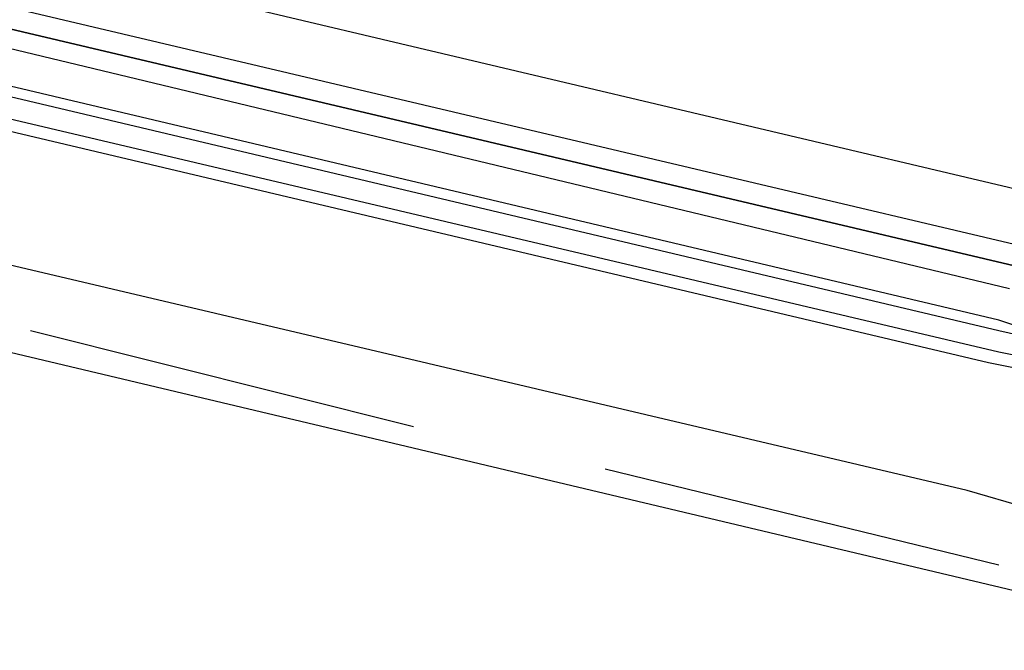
# Model space of a CAD drawing. Header units: feet. Extents: x -79 to 198, y -22 to 181.
# Tile 32 of 96: x 107.293 to 108.527, y 60.071 to 60.861. Entities that reach past the tile are written whole.
import ezdxf

# ---------------------------------------------------------------- set-up
doc = ezdxf.new("R2010")
doc.units = ezdxf.units.FT
doc.layers.add('A-LINEA', color=7, linetype='CONTINUOUS')

msp = doc.modelspace()

# ---------------------------------------------------------------- linework, layer by layer
at = {"layer": 'A-LINEA'}
for p, q in [((100.5467, 62.0444), (108.8533, 60.0711)), ((104.84, 61.5244), (108.56, 60.6444)), ((108.52, 60.4844), (104.8, 61.3644)), ((108.52, 60.4711), (104.8, 61.3511)), ((108.52, 60.4444), (104.7867, 61.3244)), ((108.5067, 60.4311), (104.7867, 61.3111)), ((108.48, 60.2711), (104.7467, 61.1511)), ((107.7867, 60.3511), (107.3067, 60.4711)), ((108.6933, 60.4311), (108.52, 60.4711)), ((108.5867, 60.4311), (108.52, 60.4444)), ((108.5733, 60.4178), (108.5067, 60.4311)), ((108.52, 60.1778), (108.0267, 60.2978)), ((108.5733, 60.2444), (108.48, 60.2711))]:
    msp.add_line(p, q, dxfattribs=at)
for points in [[(108.5467, 60.5778), (104.76, 61.4711), (104.76, 61.4578), (104.76, 61.4444), (108.5467, 60.5511), (104.76, 61.4444), (104.7467, 61.4311), (104.76, 61.4311), (108.5333, 60.5244)], [(108.6, 60.4844), (108.6, 60.4844), (108.6, 60.4578), (108.52, 60.4844)]]:
    msp.add_lwpolyline(points, dxfattribs=at)

doc.saveas('drawing.dxf')
